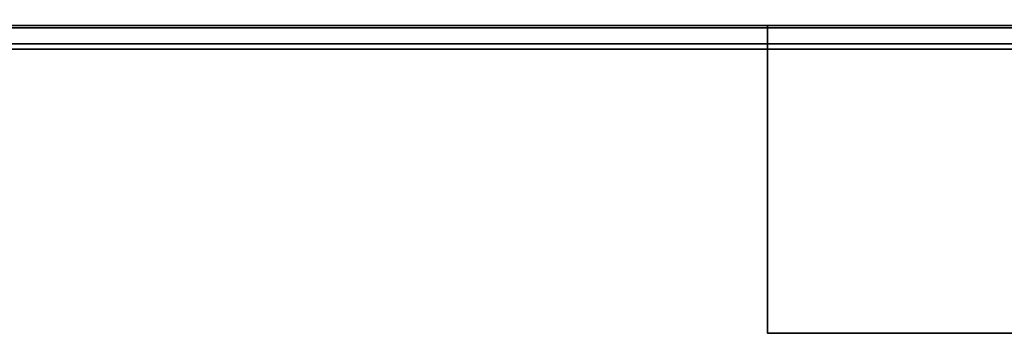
# Model space of a CAD drawing. Header units: millimetres. Extents: x -603 to 3703, y -120 to 193.
# Tile 71 of 256: x -402 to -360, y -62 to -49. Entities that reach past the tile are written whole.
import ezdxf

# ---------------------------------------------------------------- set-up
doc = ezdxf.new("R2010")
doc.units = ezdxf.units.MM
doc.layers.add('151', color=7, linetype='Continuous', true_color=0xffffff)

# ---------------------------------------------------------------- blocks, each defined once
blk = doc.blocks.new('UG_SURFACE_008')
at = {"layer": '151', "color": 43, "linetype": 'Continuous', "lineweight": 35}
for points in [[(-409, -49, 2017), (409, -49, 2017), (409, 0, 2017), (-409, 0, 2017)], [(-409, -49, 2), (-409, -47), (409, -47), (409, -49, 2)], [(-409, -49, 2017), (-370, -49, 1186.5), (-344, -49, 1190)], [(-409, -49, 2), (-344, -49, 948), (-370, -49, 951.5)], [(-370, -49, 951.5), (-370, -49, 1186.5), (-409, -49, 2017), (-409, -49, 2)], [(-344, -49, 1190), (-318, -49, 1186.5), (409, -49, 2017), (-409, -49, 2017)], [(-318, -49, 951.5), (-344, -49, 948), (-409, -49, 2), (409, -49, 2)], [(-344, -49, 948), (-344, -62, 948), (-370, -62, 951.5), (-370, -49, 951.5)], [(-370, -49, 951.5), (-370, -62, 951.5), (-370, -62, 1186.5), (-370, -49, 1186.5)], [(-370, -49, 1186.5), (-370, -62, 1186.5), (-344, -62, 1190), (-344, -49, 1190)], [(-370, -62, 951.5), (-355.5, -62, 993.5), (-355.5, -62, 1014.5)], [(-370, -62, 951.5), (-354.625, -62, 989.099), (-355.5, -62, 993.5)], [(-370, -62, 951.5), (-352.132, -62, 985.368), (-354.625, -62, 989.099)], [(-370, -62, 951.5), (-358.266, -62, 1099.365), (-359, -62, 1104)], [(-370, -62, 951.5), (-348.401, -62, 982.875), (-352.132, -62, 985.368)], [(-359, -62, 1104), (-358.918, -62, 1105.568), (-370, -62, 1186.5), (-370, -62, 951.5)], [(-370, -62, 951.5), (-344, -62, 948), (-344, -62, 982), (-348.401, -62, 982.875)], [(-370, -62, 951.5), (-355.147, -62, 1093.963), (-358.266, -62, 1099.365)], [(-355.5, -62, 1014.5), (-344, -62, 1089), (-350.101, -62, 1090.297), (-370, -62, 951.5)], [(-370, -62, 1186.5), (-356.99, -62, 1111.5), (-352.817, -62, 1116.135)], [(-350.101, -62, 1090.297), (-355.147, -62, 1093.963), (-370, -62, 951.5)], [(-344, -62, 1190), (-370, -62, 1186.5), (-347.119, -62, 1118.672)], [(-358.918, -62, 1105.568), (-356.99, -62, 1111.5), (-370, -62, 1186.5)], [(-352.817, -62, 1116.135), (-347.119, -62, 1118.672), (-370, -62, 1186.5)]]:
    blk.add_3dface(points, dxfattribs=at)
blk = doc.blocks.new('UG_SURFACE_012')
at = {"layer": '151', "color": 252, "linetype": 'Continuous', "lineweight": 35}
for points in [[(467.266, -48.099, 2075.766), (-467.266, -48.099, 2075.766), (-466.598, -49.098, 2075.098), (466.598, -49.098, 2075.098)], [(413.402, -49.098, 2021.902), (-413.402, -49.098, 2021.902), (-412.734, -48.099, 2021.235), (412.734, -48.099, 2021.235)], [(466.598, -49.098, 2075.098), (-466.598, -49.098, 2075.098), (-465.599, -49.766, 2074.099), (465.599, -49.766, 2074.099)], [(414.401, -49.766, 2022.901), (-414.401, -49.766, 2022.901), (-413.402, -49.098, 2021.902), (413.402, -49.098, 2021.902)], [(465.599, -49.766, 2074.099), (-465.599, -49.766, 2074.099), (-464.42, -50, 2072.92), (464.42, -50, 2072.92)], [(415.58, -50, 2024.08), (-415.58, -50, 2024.08), (-414.401, -49.766, 2022.901), (414.401, -49.766, 2022.901)], [(-464.42, -50, 2072.92), (-415.58, -50, 2024.08), (415.58, -50, 2024.08), (464.42, -50, 2072.92)]]:
    blk.add_3dface(points, dxfattribs=at)

msp = doc.modelspace()

# ---------------------------------------------------------------- linework, layer by layer
at = {"layer": '151', "color": 252, "linetype": 'Continuous', "lineweight": -3, "true_color": 0x939598}
for p, q in [((409, -49, 2017), (-409, -49, 2017)), ((409, -49, 2), (-409, -49, 2)), ((-370, -49, 1186.5), (-370, -62, 1186.5)), ((-370, -49, 951.5), (-370, -62, 951.5)), ((-370, -49, 951.5), (-370, -49, 1186.5)), ((464.42, -50, 2072.92), (-464.42, -50, 2072.92)), ((415.58, -50, 2024.08), (-415.58, -50, 2024.08)), ((-370, -62, 1186.5), (-370, -62, 951.5))]:
    msp.add_line(p, q, dxfattribs=at)
at = {"layer": '151', "color": 252, "linetype": 'Continuous', "lineweight": -3, "true_color": 0x939598, "extrusion": (0, 1, 0)}
for centre, start, end in [((344, 1091.679, -49), 74.66639, 105.33361), ((344, 1046.321, -49), 254.66639, 285.33361)]:
    msp.add_arc(centre, 98.321, start, end, dxfattribs=at)
at = {"layer": '151', "color": 252, "linetype": 'Continuous', "lineweight": -3, "true_color": 0x939598, "extrusion": (0, -1, 0)}
for centre, start, end in [((-344, 1046.321, 62), 254.66639, 285.33361), ((-344, 1091.679, 62), 74.66639, 105.33361)]:
    msp.add_arc(centre, 98.321, start, end, dxfattribs=at)

# ---------------------------------------------------------------- block references
at = {"layer": '151', "color": 252, "linetype": 'Continuous', "lineweight": -3, "true_color": 0x939598}
for name in ['UG_SURFACE_012', 'UG_SURFACE_008']:
    msp.add_blockref(name, (0, 0), dxfattribs=at)

doc.saveas('drawing.dxf')
